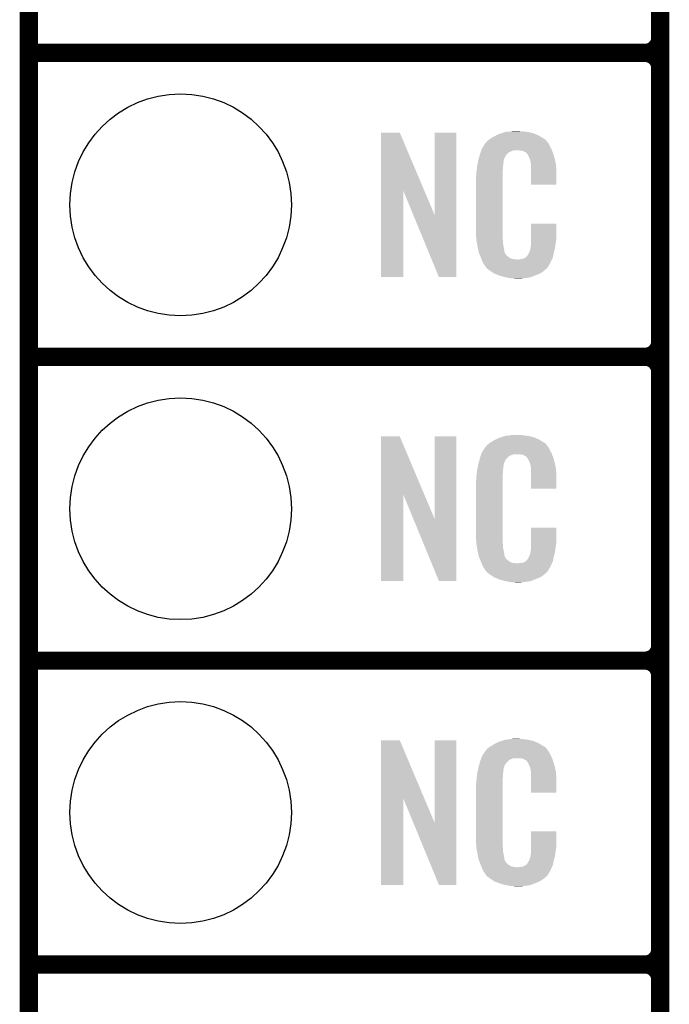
# Model space of a CAD drawing. Extents: x -1.3 to 24.2, y -3.9 to 53.4.
# Tile 4 of 42: x -1.3 to 4.1, y 3.5 to 11.7. Entities that reach past the tile are written whole.
import ezdxf

# ---------------------------------------------------------------- set-up
doc = ezdxf.new("R2010")
doc.units = 0
doc.layers.get('0').update_dxf_attribs({"linetype": 'CONTINUOUS'})
for name, color, linetype in [('LTE_CAT_1_5_CLICK_V101_GKO', 9, 'CONTINUOUS'), ('LTE_CAT_1_5_CLICK_V101_GTO', 11, 'CONTINUOUS'), ('LTE_CAT_1_5_CLICK_V101_GTS', 8, 'CONTINUOUS')]:
    doc.layers.add(name, color=color, linetype=linetype)

# ---------------------------------------------------------------- blocks, each defined once
blk = doc.blocks.new('ROUND_56')
blk.add_circle((0, 0), 0.9271)

msp = doc.modelspace()

# ---------------------------------------------------------------- linework, layer by layer
at = {"layer": 'LTE_CAT_1_5_CLICK_V101_GKO', "const_width": 0.1524}
msp.add_lwpolyline([(-1.27, -3.81), (-1.27, 51.054)], dxfattribs=at)
at = {"layer": 'LTE_CAT_1_5_CLICK_V101_GTO', "const_width": 0.1524}
for points in [[(4.0132, -0.5588), (4.0132, 18.3388)], [(4.0132, 11.557), (4.0132, 13.843)], [(-1.27, 11.43), (3.8862, 11.43)], [(-1.27, 11.43), (3.8862, 11.43)], [(4.0132, 9.017), (4.0132, 11.303)], [(-1.27, 8.89), (3.8862, 8.89)], [(-1.27, 8.89), (3.8862, 8.89)], [(4.0132, 6.477), (4.0132, 8.763)], [(-1.27, 6.35), (3.8862, 6.35)], [(-1.27, 6.35), (3.8862, 6.35)], [(4.0132, 3.937), (4.0132, 6.223)], [(-1.27, 3.81), (3.8862, 3.81)], [(-1.27, 3.81), (3.8862, 3.81)], [(4.0132, 1.397), (4.0132, 3.683)]]:
    msp.add_lwpolyline(points, dxfattribs=at)
for points in [[(3.8862, 11.43, 0.4142136), (4.0132, 11.557)], [(4.0132, 11.303, 0.4142136), (3.8862, 11.43)], [(4.0132, 11.303, 0.4142136), (3.8862, 11.43)], [(3.8862, 8.89, 0.4142136), (4.0132, 9.017)], [(4.0132, 8.763, 0.4142136), (3.8862, 8.89)], [(4.0132, 8.763, 0.4142136), (3.8862, 8.89)], [(3.8862, 6.35, 0.4142136), (4.0132, 6.477)], [(4.0132, 6.223, 0.4142136), (3.8862, 6.35)], [(4.0132, 6.223, 0.4142136), (3.8862, 6.35)], [(3.8862, 3.81, 0.4142136), (4.0132, 3.937)], [(4.0132, 3.683, 0.4142136), (3.8862, 3.81)], [(4.0132, 3.683, 0.4142136), (3.8862, 3.81)]]:
    msp.add_lwpolyline(points, format="xyb", dxfattribs=at)
at = {"layer": 'LTE_CAT_1_5_CLICK_V101_GTO'}
for points in [[(1.676412, 10.276728), (1.67642, 10.764506), (2.040148, 10.276728), (1.833884, 10.764506)], [(1.67642, 10.764506), (1.676422, 10.76452), (1.833884, 10.764506), (1.676422, 10.76452)], [(2.12598, 10.073748), (2.126, 10.764498), (2.306306, 10.073748), (2.30632, 10.764498)], [(2.126, 10.764498), (2.126002, 10.76452), (2.30632, 10.764498), (2.126002, 10.76452)], [(2.562864, 10.690862), (2.579186, 10.703558), (3.06469, 10.690862), (3.055622, 10.703558)], [(2.579186, 10.703558), (2.58572, 10.70864), (3.055622, 10.703558), (3.047492, 10.70864)], [(2.58572, 10.70864), (2.597694, 10.71626), (3.047492, 10.70864), (3.0353, 10.71626)], [(2.597694, 10.71626), (2.61366, 10.726418), (3.0353, 10.71626), (3.01837, 10.726418)], [(2.61366, 10.726418), (2.637246, 10.73912), (3.01837, 10.726418), (2.9972, 10.73912)], [(2.637246, 10.73912), (2.64668, 10.7442), (2.9972, 10.73912), (2.98559, 10.7442)], [(2.64668, 10.7442), (2.672078, 10.75436), (2.98559, 10.7442), (2.962368, 10.75436)], [(2.672078, 10.75436), (2.679698, 10.7569), (2.962368, 10.75436), (2.956562, 10.7569)], [(2.679698, 10.7569), (2.69494, 10.76198), (2.956562, 10.7569), (2.936242, 10.76198)], [(2.69494, 10.76198), (2.711874, 10.76706), (2.936242, 10.76198), (2.91592, 10.76706)], [(2.711874, 10.76706), (2.720342, 10.7696), (2.91592, 10.76706), (2.8956, 10.7696)], [(2.720342, 10.7696), (2.75082, 10.77214), (2.8956, 10.7696), (2.87528, 10.77214)], [(2.75082, 10.77214), (2.76606, 10.77468), (2.87528, 10.77214), (2.860042, 10.77468)], [(2.76606, 10.77468), (2.781302, 10.77722), (2.844802, 10.77468), (2.834642, 10.77722)], [(2.515996, 10.61466), (2.517774, 10.619738), (3.108234, 10.61466), (3.10642, 10.619738)], [(2.517774, 10.619738), (2.522222, 10.632442), (3.10642, 10.619738), (3.099492, 10.632442)], [(2.522222, 10.632442), (2.532082, 10.64768), (3.099492, 10.632442), (3.09118, 10.64768)], [(2.532082, 10.64768), (2.546874, 10.670536), (3.09118, 10.64768), (3.081022, 10.670536)], [(2.546874, 10.670536), (2.550166, 10.675622), (3.081022, 10.670536), (3.07594, 10.675622)], [(2.550166, 10.675622), (2.555242, 10.678166), (3.07594, 10.675622), (3.073396, 10.678166)], [(2.555242, 10.678166), (2.556762, 10.6807), (3.073396, 10.678166), (3.070862, 10.6807)], [(2.556762, 10.6807), (2.55981, 10.685778), (3.070862, 10.6807), (3.06832, 10.685778)], [(2.55981, 10.685778), (2.562864, 10.690862), (3.06832, 10.685778), (3.06469, 10.690862)], [(2.49174, 10.53338), (2.496418, 10.551158), (2.70533, 10.53338), (2.710178, 10.551158)], [(2.496418, 10.551158), (2.502434, 10.574018), (2.710178, 10.551158), (2.722878, 10.574018)], [(2.502434, 10.574018), (2.50444, 10.58164), (2.722878, 10.574018), (2.7305, 10.58164)], [(2.50444, 10.58164), (2.510662, 10.599416), (2.7305, 10.58164), (2.74828, 10.599416)], [(2.510662, 10.599416), (2.515996, 10.614658), (2.74828, 10.599416), (2.786376, 10.614658)], [(2.515996, 10.614658), (2.515996, 10.61466), (2.786376, 10.614658), (2.834638, 10.61466)], [(2.85242, 10.61212), (2.834638, 10.61466), (3.109142, 10.61212), (3.108234, 10.61466)], [(2.867658, 10.60958), (2.85242, 10.61212), (3.110048, 10.60958), (3.109142, 10.61212)], [(2.875278, 10.604502), (2.867658, 10.60958), (3.111862, 10.604502), (3.110048, 10.60958)], [(2.890516, 10.596882), (2.875278, 10.604502), (3.114584, 10.596882), (3.111862, 10.604502)], [(2.895598, 10.591802), (2.890516, 10.596882), (3.116398, 10.591802), (3.114584, 10.596882)], [(2.901044, 10.58418), (2.895598, 10.591802), (3.119118, 10.58418), (3.116398, 10.591802)], [(2.908298, 10.574022), (2.901044, 10.58418), (3.122108, 10.574022), (3.119118, 10.58418)], [(2.91846, 10.55116), (2.908298, 10.574022), (3.128832, 10.55116), (3.122108, 10.574022)], [(2.922524, 10.541002), (2.91846, 10.55116), (3.13182, 10.541002), (3.128832, 10.55116)], [(2.92354, 10.53846), (2.922524, 10.541002), (3.13233, 10.53846), (3.13182, 10.541002)], [(2.926078, 10.533384), (2.92354, 10.53846), (3.133344, 10.533384), (3.13233, 10.53846)], [(2.476782, 10.441938), (2.47904, 10.46226), (2.69494, 10.441938), (2.69748, 10.46226)], [(2.47904, 10.46226), (2.481296, 10.482578), (2.69748, 10.46226), (2.69748, 10.482578)], [(2.481296, 10.482578), (2.48158, 10.485118), (2.69748, 10.482578), (2.697988, 10.485118)], [(2.48158, 10.485118), (2.483718, 10.495278), (2.697988, 10.485118), (2.70002, 10.495278)], [(2.483718, 10.495278), (2.486392, 10.507978), (2.70002, 10.495278), (2.70002, 10.507978)], [(2.486392, 10.507978), (2.48853, 10.518138), (2.70002, 10.507978), (2.70256, 10.518138)], [(2.48853, 10.518138), (2.4896, 10.523218), (2.70256, 10.518138), (2.70256, 10.523218)], [(2.4896, 10.523218), (2.49174, 10.53338), (2.70256, 10.523218), (2.70533, 10.53338)], [(2.92608, 10.530842), (2.926078, 10.533384), (3.133852, 10.530842), (3.133344, 10.533384)], [(2.92862, 10.518138), (2.92608, 10.530842), (3.136394, 10.518138), (3.133852, 10.530842)], [(2.93116, 10.50036), (2.92862, 10.518138), (3.139948, 10.50036), (3.136394, 10.518138)], [(2.93116, 10.490198), (2.93116, 10.50036), (3.14198, 10.490198), (3.139948, 10.50036)], [(2.93116, 10.42924), (2.93116, 10.490198), (3.14452, 10.42924), (3.14198, 10.490198)], [(2.47142, 10.391142), (2.47396, 10.403842), (2.69494, 10.391142), (2.69494, 10.403842)], [(2.47142, 9.94156), (2.47142, 10.391142), (2.69494, 9.94156), (2.69494, 10.391142)], [(2.47396, 10.42162), (2.4765, 10.4394), (2.69494, 10.42162), (2.69494, 10.4394)], [(2.47396, 10.403842), (2.47396, 10.42162), (2.69494, 10.403842), (2.69494, 10.42162)], [(2.4765, 10.4394), (2.476782, 10.441938), (2.69494, 10.4394), (2.69494, 10.441938)], [(2.93116, 10.327662), (2.93116, 10.42924), (3.144498, 10.327662), (3.14452, 10.42924)], [(3.144498, 10.32764), (2.93116, 10.327662), (3.144498, 10.32764), (3.144498, 10.327662)], [(1.6764, 9.555502), (1.676412, 10.276728), (1.864338, 9.555502), (1.86436, 10.276728)], [(1.947996, 10.073748), (1.86436, 10.276728), (2.12598, 10.073748), (2.040148, 10.276728)], [(2.161536, 9.555494), (1.947996, 10.073748), (2.306298, 9.555494), (2.306306, 10.073748)], [(2.931166, 9.878058), (2.93118, 10.002498), (3.14452, 9.878058), (3.14452, 10.002498)], [(2.93118, 10.002498), (2.931182, 10.00252), (3.14452, 10.002498), (2.931182, 10.00252)], [(2.473772, 9.87806), (2.47142, 9.94156), (2.69494, 9.87806), (2.69494, 9.94156)], [(2.47396, 9.872982), (2.473772, 9.87806), (2.695666, 9.872982), (2.69494, 9.87806)], [(2.931164, 9.86282), (2.931166, 9.878058), (3.14198, 9.86282), (3.14452, 9.878058)], [(2.47617, 9.860278), (2.47396, 9.872982), (2.69748, 9.860278), (2.695666, 9.872982)], [(2.480146, 9.837418), (2.47617, 9.860278), (2.69748, 9.837418), (2.69748, 9.860278)], [(2.48412, 9.81456), (2.480146, 9.837418), (2.702294, 9.81456), (2.69748, 9.837418)], [(2.489202, 9.78916), (2.48412, 9.81456), (2.70764, 9.78916), (2.702294, 9.81456)], [(2.926082, 9.791704), (2.92862, 9.796784), (3.130774, 9.791704), (3.131968, 9.796784)], [(2.92862, 9.804402), (2.929128, 9.806942), (3.133762, 9.804402), (3.13436, 9.806942)], [(2.92862, 9.796784), (2.92862, 9.804402), (3.131968, 9.796784), (3.133762, 9.804402)], [(2.929128, 9.806942), (2.93116, 9.817102), (3.13436, 9.806942), (3.135714, 9.817102)], [(2.93116, 9.817102), (2.931162, 9.84504), (3.135714, 9.817102), (3.13944, 9.84504)], [(2.931162, 9.84504), (2.931164, 9.86282), (3.13944, 9.84504), (3.14198, 9.86282)], [(2.493774, 9.766298), (2.489202, 9.78916), (2.710182, 9.766298), (2.70764, 9.78916)], [(2.49428, 9.763762), (2.493774, 9.766298), (2.711452, 9.763762), (2.710182, 9.766298)], [(2.501602, 9.74598), (2.49428, 9.763762), (2.720342, 9.74598), (2.711452, 9.763762)], [(2.50265, 9.743436), (2.501602, 9.74598), (2.722882, 9.743436), (2.720342, 9.74598)], [(2.50474, 9.73836), (2.50265, 9.743436), (2.725424, 9.73836), (2.722882, 9.743436)], [(2.506832, 9.73328), (2.50474, 9.73836), (2.73304, 9.73328), (2.725424, 9.73836)], [(2.50997, 9.72566), (2.506832, 9.73328), (2.7432, 9.72566), (2.73304, 9.73328)], [(2.51206, 9.72058), (2.50997, 9.72566), (2.749552, 9.72058), (2.7432, 9.72566)], [(2.514014, 9.7155), (2.51206, 9.72058), (2.755902, 9.7155), (2.749552, 9.72058)], [(2.516946, 9.70788), (2.514014, 9.7155), (2.773684, 9.70788), (2.755902, 9.7155)], [(2.870202, 9.71042), (2.882896, 9.718038), (3.110452, 9.71042), (3.114038, 9.718038)], [(2.882896, 9.718038), (2.8829, 9.71804), (3.114038, 9.718038), (3.114038, 9.71804)], [(2.8829, 9.71804), (2.893064, 9.72566), (3.114038, 9.71804), (3.115732, 9.72566)], [(2.893064, 9.72566), (2.895606, 9.725674), (3.115732, 9.72566), (3.115734, 9.725674)], [(2.895606, 9.725674), (2.898142, 9.73074), (3.115734, 9.725674), (3.11686, 9.73074)], [(2.898142, 9.73074), (2.905762, 9.7409), (3.11686, 9.73074), (3.119118, 9.7409)], [(2.905762, 9.7409), (2.91846, 9.76376), (3.119118, 9.7409), (3.1242, 9.76376)], [(2.91846, 9.76376), (2.918462, 9.763762), (3.1242, 9.76376), (3.1242, 9.763762)], [(2.918462, 9.763762), (2.92608, 9.789162), (3.1242, 9.763762), (3.130176, 9.789162)], [(2.92608, 9.789162), (2.926082, 9.791704), (3.130176, 9.789162), (3.130774, 9.791704)], [(2.517922, 9.70534), (2.516946, 9.70788), (2.794, 9.70534), (2.773684, 9.70788)], [(2.5189, 9.7028), (2.517922, 9.70534), (2.816862, 9.7028), (2.794, 9.70534)], [(2.52476, 9.68756), (2.5189, 9.7028), (3.099696, 9.68756), (3.106866, 9.7028)], [(2.531818, 9.67486), (2.52476, 9.68756), (3.09372, 9.67486), (3.099696, 9.68756)], [(2.537462, 9.664698), (2.531818, 9.67486), (3.087622, 9.664698), (3.09372, 9.67486)], [(2.54762, 9.64946), (2.537462, 9.664698), (3.07848, 9.64946), (3.087622, 9.664698)], [(2.550154, 9.646926), (2.54762, 9.64946), (3.076958, 9.646926), (3.07848, 9.64946)], [(2.55016, 9.644386), (2.550154, 9.646926), (3.075434, 9.644386), (3.076958, 9.646926)], [(2.556694, 9.63676), (2.55016, 9.644386), (3.07086, 9.63676), (3.075434, 9.644386)], [(2.561048, 9.631678), (2.556694, 9.63676), (3.068316, 9.631678), (3.07086, 9.63676)], [(2.565398, 9.6266), (2.561048, 9.631678), (3.061968, 9.6266), (3.068316, 9.631678)], [(2.816862, 9.7028), (2.827022, 9.702802), (3.106866, 9.7028), (3.106868, 9.702802)], [(2.827022, 9.702802), (2.834644, 9.70534), (3.106868, 9.702802), (3.108062, 9.70534)], [(2.844802, 9.70534), (2.870202, 9.71042), (3.108062, 9.70534), (3.110452, 9.71042)], [(1.864338, 9.55548), (1.6764, 9.555502), (1.864338, 9.55548), (1.864338, 9.555502)], [(2.306298, 9.55548), (2.161536, 9.555494), (2.306298, 9.55548), (2.306298, 9.555494)], [(2.572172, 9.62152), (2.565398, 9.6266), (3.05562, 9.62152), (3.061968, 9.6266)], [(2.58572, 9.61136), (2.572172, 9.62152), (3.043768, 9.61136), (3.05562, 9.62152)], [(2.593342, 9.60628), (2.58572, 9.61136), (3.037842, 9.60628), (3.043768, 9.61136)], [(2.620012, 9.5885), (2.593342, 9.60628), (3.01244, 9.5885), (3.037842, 9.60628)], [(2.623818, 9.585962), (2.620012, 9.5885), (3.006518, 9.585962), (3.01244, 9.5885)], [(2.656476, 9.57326), (2.623818, 9.585962), (2.97688, 9.57326), (3.006518, 9.585962)], [(2.66954, 9.568178), (2.656476, 9.57326), (2.96381, 9.568178), (2.97688, 9.57326)], [(2.712718, 9.55548), (2.66954, 9.568178), (2.931158, 9.55548), (2.96381, 9.568178)], [(2.739814, 9.5504), (2.712718, 9.55548), (2.908298, 9.5504), (2.931158, 9.55548)], [(2.75336, 9.54786), (2.739814, 9.5504), (2.88036, 9.54786), (2.908298, 9.5504)], [(2.77114, 9.54532), (2.75336, 9.54786), (2.865118, 9.54532), (2.88036, 9.54786)], [(2.799078, 9.54278), (2.786378, 9.54532), (2.849878, 9.54278), (2.865118, 9.54532)], [(2.720342, 8.2296), (2.75082, 8.23214), (2.8956, 8.2296), (2.87528, 8.23214)], [(2.75082, 8.23214), (2.76606, 8.23468), (2.87528, 8.23214), (2.860042, 8.23468)], [(2.76606, 8.23468), (2.781302, 8.23722), (2.844802, 8.23468), (2.834642, 8.23722)], [(1.676412, 7.736728), (1.67642, 8.224506), (2.040148, 7.736728), (1.833884, 8.224506)], [(1.67642, 8.224506), (1.676422, 8.22452), (1.833884, 8.224506), (1.676422, 8.22452)], [(2.12598, 7.533748), (2.126, 8.224498), (2.306306, 7.533748), (2.30632, 8.224498)], [(2.126, 8.224498), (2.126002, 8.22452), (2.30632, 8.224498), (2.126002, 8.22452)], [(2.55981, 8.145778), (2.562864, 8.150862), (3.06832, 8.145778), (3.06469, 8.150862)], [(2.562864, 8.150862), (2.579186, 8.163558), (3.06469, 8.150862), (3.055622, 8.163558)], [(2.579186, 8.163558), (2.58572, 8.16864), (3.055622, 8.163558), (3.047492, 8.16864)], [(2.58572, 8.16864), (2.597694, 8.17626), (3.047492, 8.16864), (3.0353, 8.17626)], [(2.597694, 8.17626), (2.61366, 8.186418), (3.0353, 8.17626), (3.01837, 8.186418)], [(2.61366, 8.186418), (2.637246, 8.19912), (3.01837, 8.186418), (2.9972, 8.19912)], [(2.637246, 8.19912), (2.64668, 8.2042), (2.9972, 8.19912), (2.98559, 8.2042)], [(2.64668, 8.2042), (2.672078, 8.21436), (2.98559, 8.2042), (2.962368, 8.21436)], [(2.672078, 8.21436), (2.679698, 8.2169), (2.962368, 8.21436), (2.956562, 8.2169)], [(2.679698, 8.2169), (2.69494, 8.22198), (2.956562, 8.2169), (2.936242, 8.22198)], [(2.69494, 8.22198), (2.711874, 8.22706), (2.936242, 8.22198), (2.91592, 8.22706)], [(2.711874, 8.22706), (2.720342, 8.2296), (2.91592, 8.22706), (2.8956, 8.2296)], [(2.510054, 8.059416), (2.51567, 8.074658), (2.74828, 8.059416), (2.786376, 8.074658)], [(2.51567, 8.07466), (2.51754, 8.079738), (3.108234, 8.07466), (3.10642, 8.079738)], [(2.51567, 8.074658), (2.51567, 8.07466), (2.786376, 8.074658), (2.834638, 8.07466)], [(2.51754, 8.079738), (2.522222, 8.092442), (3.10642, 8.079738), (3.099492, 8.092442)], [(2.522222, 8.092442), (2.532082, 8.10768), (3.099492, 8.092442), (3.09118, 8.10768)], [(2.532082, 8.10768), (2.546874, 8.130536), (3.09118, 8.10768), (3.081022, 8.130536)], [(2.546874, 8.130536), (2.550166, 8.135622), (3.081022, 8.130536), (3.07594, 8.135622)], [(2.550166, 8.135622), (2.555242, 8.138166), (3.07594, 8.135622), (3.073396, 8.138166)], [(2.555242, 8.138166), (2.556762, 8.1407), (3.073396, 8.138166), (3.070862, 8.1407)], [(2.556762, 8.1407), (2.55981, 8.145778), (3.070862, 8.1407), (3.06832, 8.145778)], [(2.85242, 8.07212), (2.834638, 8.07466), (3.109142, 8.07212), (3.108234, 8.07466)], [(2.867658, 8.06958), (2.85242, 8.07212), (3.110048, 8.06958), (3.109142, 8.07212)], [(2.875278, 8.064502), (2.867658, 8.06958), (3.111862, 8.064502), (3.110048, 8.06958)], [(2.4896, 7.983218), (2.49174, 7.99338), (2.70256, 7.983218), (2.70533, 7.99338)], [(2.49174, 7.99338), (2.496184, 8.011158), (2.70533, 7.99338), (2.710178, 8.011158)], [(2.496184, 8.011158), (2.5019, 8.034018), (2.710178, 8.011158), (2.722878, 8.034018)], [(2.5019, 8.034018), (2.504442, 8.04418), (2.722878, 8.034018), (2.73304, 8.04418)], [(2.504442, 8.04418), (2.510054, 8.059416), (2.73304, 8.04418), (2.74828, 8.059416)], [(2.890516, 8.056882), (2.875278, 8.064502), (3.114584, 8.056882), (3.111862, 8.064502)], [(2.895598, 8.051802), (2.890516, 8.056882), (3.116398, 8.051802), (3.114584, 8.056882)], [(2.901044, 8.04418), (2.895598, 8.051802), (3.119118, 8.04418), (3.116398, 8.051802)], [(2.908298, 8.034022), (2.901044, 8.04418), (3.122108, 8.034022), (3.119118, 8.04418)], [(2.91846, 8.01116), (2.908298, 8.034022), (3.128832, 8.01116), (3.122108, 8.034022)], [(2.922524, 8.001002), (2.91846, 8.01116), (3.13182, 8.001002), (3.128832, 8.01116)], [(2.92354, 7.99846), (2.922524, 8.001002), (3.132306, 7.99846), (3.13182, 8.001002)], [(2.926078, 7.993384), (2.92354, 7.99846), (3.133272, 7.993384), (3.132306, 7.99846)], [(2.92608, 7.990842), (2.926078, 7.993384), (3.133756, 7.990842), (3.133272, 7.993384)], [(2.92862, 7.978138), (2.92608, 7.990842), (3.136176, 7.978138), (3.133756, 7.990842)], [(2.4765, 7.8994), (2.476782, 7.901938), (2.69494, 7.8994), (2.69494, 7.901938)], [(2.476782, 7.901938), (2.47904, 7.92226), (2.69494, 7.901938), (2.69748, 7.92226)], [(2.47904, 7.92226), (2.481296, 7.942578), (2.69748, 7.92226), (2.69748, 7.942578)], [(2.481296, 7.942578), (2.48158, 7.945118), (2.69748, 7.942578), (2.697988, 7.945118)], [(2.48158, 7.945118), (2.483718, 7.955278), (2.697988, 7.945118), (2.70002, 7.955278)], [(2.483718, 7.955278), (2.486392, 7.967978), (2.70002, 7.955278), (2.70002, 7.967978)], [(2.486392, 7.967978), (2.48853, 7.978138), (2.70002, 7.967978), (2.70256, 7.978138)], [(2.48853, 7.978138), (2.4896, 7.983218), (2.70256, 7.978138), (2.70256, 7.983218)], [(2.93116, 7.96036), (2.92862, 7.978138), (3.139562, 7.96036), (3.136176, 7.978138)], [(2.93116, 7.947658), (2.93116, 7.96036), (3.14198, 7.947658), (3.139562, 7.96036)], [(2.93116, 7.88924), (2.93116, 7.947658), (3.14452, 7.88924), (3.14198, 7.947658)], [(2.47142, 7.851142), (2.47396, 7.863842), (2.69494, 7.851142), (2.69494, 7.863842)], [(2.47142, 7.40156), (2.47142, 7.851142), (2.69494, 7.40156), (2.69494, 7.851142)], [(2.47396, 7.88162), (2.4765, 7.8994), (2.69494, 7.88162), (2.69494, 7.8994)], [(2.47396, 7.863842), (2.47396, 7.88162), (2.69494, 7.863842), (2.69494, 7.88162)], [(2.93116, 7.787662), (2.93116, 7.88924), (3.144498, 7.787662), (3.14452, 7.88924)], [(1.6764, 7.015502), (1.676412, 7.736728), (1.864338, 7.015502), (1.86436, 7.736728)], [(1.947996, 7.533748), (1.86436, 7.736728), (2.12598, 7.533748), (2.040148, 7.736728)], [(3.144498, 7.78764), (2.93116, 7.787662), (3.144498, 7.78764), (3.144498, 7.787662)], [(2.161536, 7.015494), (1.947996, 7.533748), (2.306298, 7.015494), (2.306306, 7.533748)], [(2.931166, 7.338058), (2.93118, 7.462498), (3.14452, 7.338058), (3.14452, 7.462498)], [(2.93118, 7.462498), (2.931182, 7.46252), (3.14452, 7.462498), (2.931182, 7.46252)], [(2.473772, 7.33806), (2.47142, 7.40156), (2.69494, 7.33806), (2.69494, 7.40156)], [(2.47396, 7.332982), (2.473772, 7.33806), (2.695666, 7.332982), (2.69494, 7.33806)], [(2.47617, 7.320278), (2.47396, 7.332982), (2.69748, 7.320278), (2.695666, 7.332982)], [(2.931164, 7.32282), (2.931166, 7.338058), (3.14198, 7.32282), (3.14452, 7.338058)], [(2.480146, 7.297418), (2.47617, 7.320278), (2.69748, 7.297418), (2.69748, 7.320278)], [(2.48412, 7.27456), (2.480146, 7.297418), (2.702294, 7.27456), (2.69748, 7.297418)], [(2.489202, 7.24916), (2.48412, 7.27456), (2.70764, 7.24916), (2.702294, 7.27456)], [(2.493774, 7.226298), (2.489202, 7.24916), (2.710182, 7.226298), (2.70764, 7.24916)], [(2.918462, 7.223762), (2.92608, 7.249162), (3.1242, 7.223762), (3.130176, 7.249162)], [(2.92608, 7.249162), (2.926082, 7.251704), (3.130176, 7.249162), (3.130774, 7.251704)], [(2.926082, 7.251704), (2.92862, 7.256784), (3.130774, 7.251704), (3.131968, 7.256784)], [(2.92862, 7.264402), (2.929128, 7.266942), (3.133762, 7.264402), (3.13436, 7.266942)], [(2.92862, 7.256784), (2.92862, 7.264402), (3.131968, 7.256784), (3.133762, 7.264402)], [(2.929128, 7.266942), (2.93116, 7.277102), (3.13436, 7.266942), (3.135714, 7.277102)], [(2.93116, 7.277102), (2.931162, 7.30504), (3.135714, 7.277102), (3.13944, 7.30504)], [(2.931162, 7.30504), (2.931164, 7.32282), (3.13944, 7.30504), (3.14198, 7.32282)], [(2.49428, 7.223762), (2.493774, 7.226298), (2.711452, 7.223762), (2.710182, 7.226298)], [(2.501602, 7.20598), (2.49428, 7.223762), (2.720342, 7.20598), (2.711452, 7.223762)], [(2.50265, 7.203436), (2.501602, 7.20598), (2.722882, 7.203436), (2.720342, 7.20598)], [(2.50474, 7.19836), (2.50265, 7.203436), (2.725424, 7.19836), (2.722882, 7.203436)], [(2.506832, 7.19328), (2.50474, 7.19836), (2.73304, 7.19328), (2.725424, 7.19836)], [(2.50997, 7.18566), (2.506832, 7.19328), (2.7432, 7.18566), (2.73304, 7.19328)], [(2.51206, 7.18058), (2.50997, 7.18566), (2.749552, 7.18058), (2.7432, 7.18566)], [(2.514014, 7.1755), (2.51206, 7.18058), (2.755902, 7.1755), (2.749552, 7.18058)], [(2.516946, 7.16788), (2.514014, 7.1755), (2.773684, 7.16788), (2.755902, 7.1755)], [(2.517922, 7.16534), (2.516946, 7.16788), (2.794, 7.16534), (2.773684, 7.16788)], [(2.5189, 7.1628), (2.517922, 7.16534), (2.816862, 7.1628), (2.794, 7.16534)], [(2.52476, 7.14756), (2.5189, 7.1628), (3.099696, 7.14756), (3.106866, 7.1628)], [(2.816862, 7.1628), (2.827022, 7.162802), (3.106866, 7.1628), (3.106868, 7.162802)], [(2.827022, 7.162802), (2.834644, 7.16534), (3.106868, 7.162802), (3.108062, 7.16534)], [(2.844802, 7.16534), (2.870202, 7.17042), (3.108062, 7.16534), (3.110452, 7.17042)], [(2.870202, 7.17042), (2.882896, 7.178038), (3.110452, 7.17042), (3.114038, 7.178038)], [(2.882896, 7.178038), (2.8829, 7.17804), (3.114038, 7.178038), (3.114038, 7.17804)], [(2.8829, 7.17804), (2.893064, 7.18566), (3.114038, 7.17804), (3.115732, 7.18566)], [(2.893064, 7.18566), (2.895606, 7.185674), (3.115732, 7.18566), (3.115734, 7.185674)], [(2.895606, 7.185674), (2.898142, 7.19074), (3.115734, 7.185674), (3.11686, 7.19074)], [(2.898142, 7.19074), (2.905762, 7.2009), (3.11686, 7.19074), (3.119118, 7.2009)], [(2.905762, 7.2009), (2.91846, 7.22376), (3.119118, 7.2009), (3.1242, 7.22376)], [(2.91846, 7.22376), (2.918462, 7.223762), (3.1242, 7.22376), (3.1242, 7.223762)], [(2.531818, 7.13486), (2.52476, 7.14756), (3.09372, 7.13486), (3.099696, 7.14756)], [(2.537462, 7.124698), (2.531818, 7.13486), (3.087622, 7.124698), (3.09372, 7.13486)], [(2.54762, 7.10946), (2.537462, 7.124698), (3.07848, 7.10946), (3.087622, 7.124698)], [(2.550154, 7.106926), (2.54762, 7.10946), (3.076958, 7.106926), (3.07848, 7.10946)], [(2.55016, 7.104386), (2.550154, 7.106926), (3.075434, 7.104386), (3.076958, 7.106926)], [(2.556694, 7.09676), (2.55016, 7.104386), (3.07086, 7.09676), (3.075434, 7.104386)], [(2.561048, 7.091678), (2.556694, 7.09676), (3.068316, 7.091678), (3.07086, 7.09676)], [(2.565398, 7.0866), (2.561048, 7.091678), (3.061968, 7.0866), (3.068316, 7.091678)], [(2.572172, 7.08152), (2.565398, 7.0866), (3.05562, 7.08152), (3.061968, 7.0866)], [(2.58572, 7.07136), (2.572172, 7.08152), (3.043768, 7.07136), (3.05562, 7.08152)], [(1.864338, 7.01548), (1.6764, 7.015502), (1.864338, 7.01548), (1.864338, 7.015502)], [(2.306298, 7.01548), (2.161536, 7.015494), (2.306298, 7.01548), (2.306298, 7.015494)], [(2.593342, 7.06628), (2.58572, 7.07136), (3.037842, 7.06628), (3.043768, 7.07136)], [(2.620012, 7.0485), (2.593342, 7.06628), (3.01244, 7.0485), (3.037842, 7.06628)], [(2.623818, 7.045962), (2.620012, 7.0485), (3.006518, 7.045962), (3.01244, 7.0485)], [(2.656476, 7.03326), (2.623818, 7.045962), (2.97688, 7.03326), (3.006518, 7.045962)], [(2.66954, 7.028178), (2.656476, 7.03326), (2.96381, 7.028178), (2.97688, 7.03326)], [(2.712718, 7.01548), (2.66954, 7.028178), (2.931158, 7.01548), (2.96381, 7.028178)], [(2.739814, 7.0104), (2.712718, 7.01548), (2.908298, 7.0104), (2.931158, 7.01548)], [(2.75336, 7.00786), (2.739814, 7.0104), (2.88036, 7.00786), (2.908298, 7.0104)], [(2.77114, 7.00532), (2.75336, 7.00786), (2.865118, 7.00532), (2.88036, 7.00786)], [(2.799078, 7.00278), (2.786378, 7.00532), (2.849878, 7.00278), (2.865118, 7.00532)], [(1.676412, 5.196728), (1.67642, 5.684506), (2.040148, 5.196728), (1.833884, 5.684506)], [(1.67642, 5.684506), (1.676422, 5.68452), (1.833884, 5.684506), (1.676422, 5.68452)], [(2.12598, 4.993748), (2.126, 5.684498), (2.306306, 4.993748), (2.30632, 5.684498)], [(2.126, 5.684498), (2.126002, 5.68452), (2.30632, 5.684498), (2.126002, 5.68452)], [(2.679698, 5.6769), (2.69494, 5.68198), (2.956562, 5.6769), (2.936242, 5.68198)], [(2.69494, 5.68198), (2.711874, 5.68706), (2.936242, 5.68198), (2.91592, 5.68706)], [(2.711874, 5.68706), (2.720342, 5.6896), (2.91592, 5.68706), (2.8956, 5.6896)], [(2.720342, 5.6896), (2.75082, 5.69214), (2.8956, 5.6896), (2.87528, 5.69214)], [(2.75082, 5.69214), (2.76606, 5.69468), (2.87528, 5.69214), (2.860042, 5.69468)], [(2.76606, 5.69468), (2.781302, 5.69722), (2.844802, 5.69468), (2.834642, 5.69722)], [(2.550166, 5.595622), (2.555242, 5.598166), (3.07594, 5.595622), (3.073396, 5.598166)], [(2.555242, 5.598166), (2.556762, 5.6007), (3.073396, 5.598166), (3.070862, 5.6007)], [(2.556762, 5.6007), (2.55981, 5.605778), (3.070862, 5.6007), (3.06832, 5.605778)], [(2.55981, 5.605778), (2.562864, 5.610862), (3.06832, 5.605778), (3.06469, 5.610862)], [(2.562864, 5.610862), (2.579186, 5.623558), (3.06469, 5.610862), (3.055622, 5.623558)], [(2.579186, 5.623558), (2.58572, 5.62864), (3.055622, 5.623558), (3.047492, 5.62864)], [(2.58572, 5.62864), (2.597694, 5.63626), (3.047492, 5.62864), (3.0353, 5.63626)], [(2.597694, 5.63626), (2.61366, 5.646418), (3.0353, 5.63626), (3.01837, 5.646418)], [(2.61366, 5.646418), (2.637246, 5.65912), (3.01837, 5.646418), (2.9972, 5.65912)], [(2.637246, 5.65912), (2.64668, 5.6642), (2.9972, 5.65912), (2.98559, 5.6642)], [(2.64668, 5.6642), (2.672078, 5.67436), (2.98559, 5.6642), (2.962368, 5.67436)], [(2.672078, 5.67436), (2.679698, 5.6769), (2.962368, 5.67436), (2.956562, 5.6769)], [(2.50444, 5.50164), (2.510662, 5.519416), (2.7305, 5.50164), (2.74828, 5.519416)], [(2.510662, 5.519416), (2.515996, 5.534658), (2.74828, 5.519416), (2.786376, 5.534658)], [(2.515996, 5.53466), (2.517774, 5.539738), (3.108234, 5.53466), (3.10642, 5.539738)], [(2.515996, 5.534658), (2.515996, 5.53466), (2.786376, 5.534658), (2.834638, 5.53466)], [(2.517774, 5.539738), (2.522222, 5.552442), (3.10642, 5.539738), (3.099492, 5.552442)], [(2.522222, 5.552442), (2.532082, 5.56768), (3.099492, 5.552442), (3.09118, 5.56768)], [(2.532082, 5.56768), (2.546874, 5.590536), (3.09118, 5.56768), (3.081022, 5.590536)], [(2.546874, 5.590536), (2.550166, 5.595622), (3.081022, 5.590536), (3.07594, 5.595622)], [(2.85242, 5.53212), (2.834638, 5.53466), (3.109142, 5.53212), (3.108234, 5.53466)], [(2.867658, 5.52958), (2.85242, 5.53212), (3.110048, 5.52958), (3.109142, 5.53212)], [(2.875278, 5.524502), (2.867658, 5.52958), (3.111862, 5.524502), (3.110048, 5.52958)], [(2.890516, 5.516882), (2.875278, 5.524502), (3.114584, 5.516882), (3.111862, 5.524502)], [(2.895598, 5.511802), (2.890516, 5.516882), (3.116398, 5.511802), (3.114584, 5.516882)], [(2.486392, 5.427978), (2.48853, 5.438138), (2.70002, 5.427978), (2.70256, 5.438138)], [(2.48853, 5.438138), (2.4896, 5.443218), (2.70256, 5.438138), (2.70256, 5.443218)], [(2.4896, 5.443218), (2.49174, 5.45338), (2.70256, 5.443218), (2.70533, 5.45338)], [(2.49174, 5.45338), (2.496418, 5.471158), (2.70533, 5.45338), (2.710178, 5.471158)], [(2.496418, 5.471158), (2.502434, 5.494018), (2.710178, 5.471158), (2.722878, 5.494018)], [(2.502434, 5.494018), (2.50444, 5.50164), (2.722878, 5.494018), (2.7305, 5.50164)], [(2.901044, 5.50418), (2.895598, 5.511802), (3.119118, 5.50418), (3.116398, 5.511802)], [(2.908298, 5.494022), (2.901044, 5.50418), (3.122108, 5.494022), (3.119118, 5.50418)], [(2.91846, 5.47116), (2.908298, 5.494022), (3.128832, 5.47116), (3.122108, 5.494022)], [(2.922524, 5.461002), (2.91846, 5.47116), (3.13182, 5.461002), (3.128832, 5.47116)], [(2.92354, 5.45846), (2.922524, 5.461002), (3.13233, 5.45846), (3.13182, 5.461002)], [(2.926078, 5.453384), (2.92354, 5.45846), (3.133344, 5.453384), (3.13233, 5.45846)], [(2.92608, 5.450842), (2.926078, 5.453384), (3.133852, 5.450842), (3.133344, 5.453384)], [(2.92862, 5.438138), (2.92608, 5.450842), (3.136394, 5.438138), (3.133852, 5.450842)], [(2.93116, 5.42036), (2.92862, 5.438138), (3.139948, 5.42036), (3.136394, 5.438138)], [(2.47396, 5.34162), (2.4765, 5.3594), (2.69494, 5.34162), (2.69494, 5.3594)], [(2.4765, 5.3594), (2.476782, 5.361938), (2.69494, 5.3594), (2.69494, 5.361938)], [(2.476782, 5.361938), (2.47904, 5.38226), (2.69494, 5.361938), (2.69748, 5.38226)], [(2.47904, 5.38226), (2.481296, 5.402578), (2.69748, 5.38226), (2.69748, 5.402578)], [(2.481296, 5.402578), (2.48158, 5.405118), (2.69748, 5.402578), (2.697988, 5.405118)], [(2.48158, 5.405118), (2.483718, 5.415278), (2.697988, 5.405118), (2.70002, 5.415278)], [(2.483718, 5.415278), (2.486392, 5.427978), (2.70002, 5.415278), (2.70002, 5.427978)], [(2.93116, 5.410198), (2.93116, 5.42036), (3.14198, 5.410198), (3.139948, 5.42036)], [(2.93116, 5.34924), (2.93116, 5.410198), (3.14452, 5.34924), (3.14198, 5.410198)], [(2.47142, 5.311142), (2.47396, 5.323842), (2.69494, 5.311142), (2.69494, 5.323842)], [(2.47142, 4.86156), (2.47142, 5.311142), (2.69494, 4.86156), (2.69494, 5.311142)], [(2.47396, 5.323842), (2.47396, 5.34162), (2.69494, 5.323842), (2.69494, 5.34162)], [(2.93116, 5.247662), (2.93116, 5.34924), (3.144498, 5.247662), (3.14452, 5.34924)], [(1.6764, 4.475502), (1.676412, 5.196728), (1.864338, 4.475502), (1.86436, 5.196728)], [(1.947996, 4.993748), (1.86436, 5.196728), (2.12598, 4.993748), (2.040148, 5.196728)], [(3.144498, 5.24764), (2.93116, 5.247662), (3.144498, 5.24764), (3.144498, 5.247662)], [(2.161536, 4.475494), (1.947996, 4.993748), (2.306298, 4.475494), (2.306306, 4.993748)], [(2.473772, 4.79806), (2.47142, 4.86156), (2.69494, 4.79806), (2.69494, 4.86156)], [(2.931166, 4.798058), (2.93118, 4.922498), (3.14452, 4.798058), (3.14452, 4.922498)], [(2.93118, 4.922498), (2.931182, 4.92252), (3.14452, 4.922498), (2.931182, 4.92252)], [(2.47396, 4.792982), (2.473772, 4.79806), (2.695666, 4.792982), (2.69494, 4.79806)], [(2.47617, 4.780278), (2.47396, 4.792982), (2.69748, 4.780278), (2.695666, 4.792982)], [(2.480146, 4.757418), (2.47617, 4.780278), (2.69748, 4.757418), (2.69748, 4.780278)], [(2.931162, 4.76504), (2.931164, 4.78282), (3.13944, 4.76504), (3.14198, 4.78282)], [(2.931164, 4.78282), (2.931166, 4.798058), (3.14198, 4.78282), (3.14452, 4.798058)], [(2.48412, 4.73456), (2.480146, 4.757418), (2.702294, 4.73456), (2.69748, 4.757418)], [(2.489202, 4.70916), (2.48412, 4.73456), (2.70764, 4.70916), (2.702294, 4.73456)], [(2.493774, 4.686298), (2.489202, 4.70916), (2.710182, 4.686298), (2.70764, 4.70916)], [(2.918462, 4.683762), (2.92608, 4.709162), (3.1242, 4.683762), (3.130176, 4.709162)], [(2.92608, 4.709162), (2.926082, 4.711704), (3.130176, 4.709162), (3.130774, 4.711704)], [(2.926082, 4.711704), (2.92862, 4.716784), (3.130774, 4.711704), (3.131968, 4.716784)], [(2.92862, 4.724402), (2.929128, 4.726942), (3.133762, 4.724402), (3.13436, 4.726942)], [(2.92862, 4.716784), (2.92862, 4.724402), (3.131968, 4.716784), (3.133762, 4.724402)], [(2.929128, 4.726942), (2.93116, 4.737102), (3.13436, 4.726942), (3.135714, 4.737102)], [(2.93116, 4.737102), (2.931162, 4.76504), (3.135714, 4.737102), (3.13944, 4.76504)], [(2.49428, 4.683762), (2.493774, 4.686298), (2.711452, 4.683762), (2.710182, 4.686298)], [(2.501602, 4.66598), (2.49428, 4.683762), (2.720342, 4.66598), (2.711452, 4.683762)], [(2.50265, 4.663436), (2.501602, 4.66598), (2.722882, 4.663436), (2.720342, 4.66598)], [(2.50474, 4.65836), (2.50265, 4.663436), (2.725424, 4.65836), (2.722882, 4.663436)], [(2.506832, 4.65328), (2.50474, 4.65836), (2.73304, 4.65328), (2.725424, 4.65836)], [(2.50997, 4.64566), (2.506832, 4.65328), (2.7432, 4.64566), (2.73304, 4.65328)], [(2.51206, 4.64058), (2.50997, 4.64566), (2.749552, 4.64058), (2.7432, 4.64566)], [(2.514014, 4.6355), (2.51206, 4.64058), (2.755902, 4.6355), (2.749552, 4.64058)], [(2.516946, 4.62788), (2.514014, 4.6355), (2.773684, 4.62788), (2.755902, 4.6355)], [(2.517922, 4.62534), (2.516946, 4.62788), (2.794, 4.62534), (2.773684, 4.62788)], [(2.5189, 4.6228), (2.517922, 4.62534), (2.816862, 4.6228), (2.794, 4.62534)], [(2.52476, 4.60756), (2.5189, 4.6228), (3.099696, 4.60756), (3.106866, 4.6228)], [(2.816862, 4.6228), (2.827022, 4.622802), (3.106866, 4.6228), (3.106868, 4.622802)], [(2.827022, 4.622802), (2.834644, 4.62534), (3.106868, 4.622802), (3.108062, 4.62534)], [(2.844802, 4.62534), (2.870202, 4.63042), (3.108062, 4.62534), (3.110452, 4.63042)], [(2.870202, 4.63042), (2.882896, 4.638038), (3.110452, 4.63042), (3.114038, 4.638038)], [(2.882896, 4.638038), (2.8829, 4.63804), (3.114038, 4.638038), (3.114038, 4.63804)], [(2.8829, 4.63804), (2.893064, 4.64566), (3.114038, 4.63804), (3.115732, 4.64566)], [(2.893064, 4.64566), (2.895606, 4.645674), (3.115732, 4.64566), (3.115734, 4.645674)], [(2.895606, 4.645674), (2.898142, 4.65074), (3.115734, 4.645674), (3.11686, 4.65074)], [(2.898142, 4.65074), (2.905762, 4.6609), (3.11686, 4.65074), (3.119118, 4.6609)], [(2.905762, 4.6609), (2.91846, 4.68376), (3.119118, 4.6609), (3.1242, 4.68376)], [(2.91846, 4.68376), (2.918462, 4.683762), (3.1242, 4.68376), (3.1242, 4.683762)], [(2.531818, 4.59486), (2.52476, 4.60756), (3.09372, 4.59486), (3.099696, 4.60756)], [(2.537462, 4.584698), (2.531818, 4.59486), (3.087622, 4.584698), (3.09372, 4.59486)], [(2.54762, 4.56946), (2.537462, 4.584698), (3.07848, 4.56946), (3.087622, 4.584698)], [(2.550154, 4.566926), (2.54762, 4.56946), (3.076958, 4.566926), (3.07848, 4.56946)], [(2.55016, 4.564386), (2.550154, 4.566926), (3.075434, 4.564386), (3.076958, 4.566926)], [(2.556694, 4.55676), (2.55016, 4.564386), (3.07086, 4.55676), (3.075434, 4.564386)], [(2.561048, 4.551678), (2.556694, 4.55676), (3.068316, 4.551678), (3.07086, 4.55676)], [(2.565398, 4.5466), (2.561048, 4.551678), (3.061968, 4.5466), (3.068316, 4.551678)], [(2.572172, 4.54152), (2.565398, 4.5466), (3.05562, 4.54152), (3.061968, 4.5466)], [(2.58572, 4.53136), (2.572172, 4.54152), (3.043768, 4.53136), (3.05562, 4.54152)], [(2.593342, 4.52628), (2.58572, 4.53136), (3.037842, 4.52628), (3.043768, 4.53136)], [(1.864338, 4.47548), (1.6764, 4.475502), (1.864338, 4.47548), (1.864338, 4.475502)], [(2.306298, 4.47548), (2.161536, 4.475494), (2.306298, 4.47548), (2.306298, 4.475494)], [(2.620012, 4.5085), (2.593342, 4.52628), (3.01244, 4.5085), (3.037842, 4.52628)], [(2.623818, 4.505962), (2.620012, 4.5085), (3.006518, 4.505962), (3.01244, 4.5085)], [(2.656476, 4.49326), (2.623818, 4.505962), (2.97688, 4.49326), (3.006518, 4.505962)], [(2.66954, 4.488178), (2.656476, 4.49326), (2.96381, 4.488178), (2.97688, 4.49326)], [(2.712718, 4.47548), (2.66954, 4.488178), (2.931158, 4.47548), (2.96381, 4.488178)], [(2.739814, 4.4704), (2.712718, 4.47548), (2.908298, 4.4704), (2.931158, 4.47548)], [(2.75336, 4.46786), (2.739814, 4.4704), (2.88036, 4.46786), (2.908298, 4.4704)], [(2.77114, 4.46532), (2.75336, 4.46786), (2.865118, 4.46532), (2.88036, 4.46786)], [(2.799078, 4.46278), (2.786378, 4.46532), (2.849878, 4.46278), (2.865118, 4.46532)]]:
    msp.add_solid(points, dxfattribs=at)

# ---------------------------------------------------------------- block references
at = {"layer": 'LTE_CAT_1_5_CLICK_V101_GTS'}
for p in [(0, 10.16), (0, 7.62), (0, 5.08)]:
    msp.add_blockref('ROUND_56', p, dxfattribs=at)

doc.saveas('drawing.dxf')
